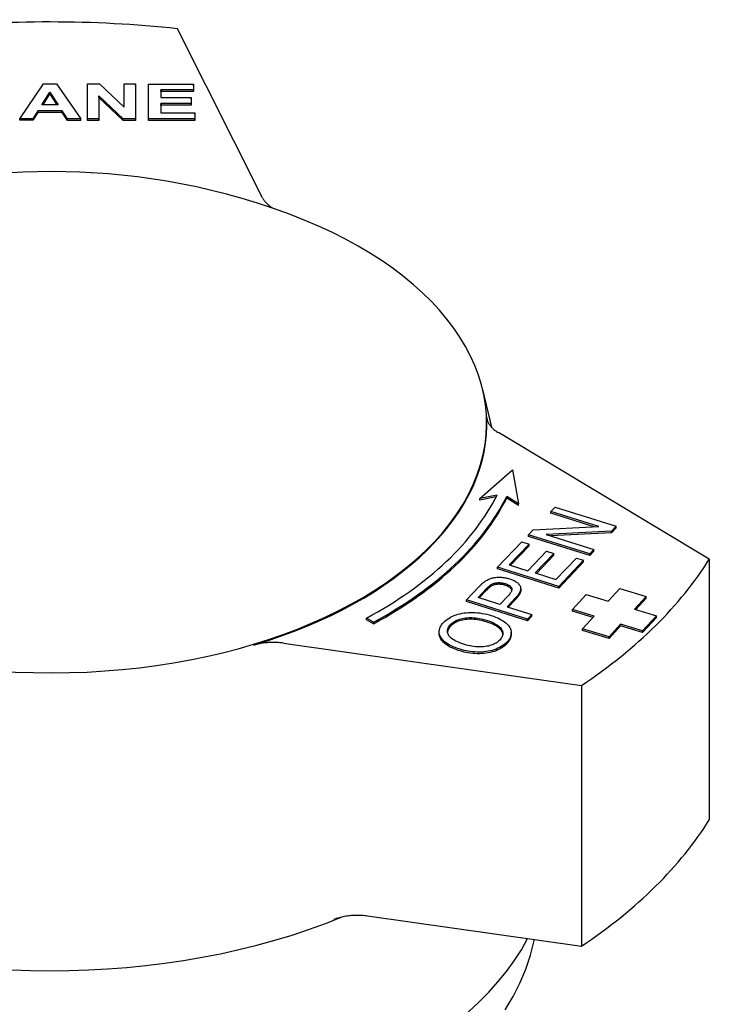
# Model space of a CAD drawing. Header units: millimetres. Extents: x 71 to 354, y -280 to 93.
# Tile 19 of 19: x 319 to 354, y -60 to -11. Entities that reach past the tile are written whole.
import ezdxf

# ---------------------------------------------------------------- set-up
doc = ezdxf.new("R2010")
doc.units = ezdxf.units.MM
doc.layers.add('Detail', color=2, linetype='Continuous')

msp = doc.modelspace()

# ---------------------------------------------------------------- linework, layer by layer
at = {"layer": 'Detail'}
for p, q in [((331.223, -19.651), (326.945, -11.146)), ((319.022, -15.667), (320.213, -13.918)), ((320.117, -14.974), (320.533, -14.327)), ((320.213, -13.918), (320.869, -13.919)), ((320.533, -14.327), (320.952, -14.975)), ((320.533, -14.409), (320.533, -14.327)), ((320.869, -13.919), (322.082, -15.67)), ((322.416, -15.67), (322.422, -13.921)), ((322.422, -13.921), (323.019, -13.921)), ((323.019, -13.921), (324.269, -15.096)), ((324.269, -15.096), (324.272, -13.922)), ((324.272, -13.922), (324.842, -13.923)), ((324.842, -13.923), (324.836, -15.672)), ((324.842, -14.005), (324.836, -15.754)), ((324.842, -14.005), (324.842, -13.923)), ((325.49, -15.673), (325.495, -13.924)), ((325.495, -13.924), (327.757, -13.926)), ((326.11, -14.22), (326.109, -14.608)), ((326.11, -14.302), (326.109, -14.608)), ((327.756, -14.222), (326.11, -14.22)), ((326.11, -14.302), (326.11, -14.22)), ((327.756, -14.304), (326.11, -14.302)), ((327.757, -13.926), (327.756, -14.222)), ((327.757, -14.008), (327.756, -14.304)), ((327.756, -14.304), (327.756, -14.222)), ((327.757, -14.008), (327.757, -13.926)), ((320.533, -14.409), (320.17, -14.974)), ((320.899, -14.975), (320.533, -14.409)), ((322.989, -14.523), (322.986, -15.671)), ((322.989, -14.604), (322.986, -15.752)), ((324.22, -15.672), (322.989, -14.523)), ((322.989, -14.604), (322.989, -14.523)), ((324.22, -15.754), (322.989, -14.604)), ((326.109, -14.608), (327.641, -14.61)), ((327.641, -14.61), (327.64, -14.906)), ((327.641, -14.692), (327.64, -14.988)), ((327.641, -14.692), (327.641, -14.61)), ((319.93, -15.27), (319.676, -15.667)), ((321.148, -15.271), (319.93, -15.27)), ((319.93, -15.352), (319.93, -15.27)), ((320.952, -14.975), (320.117, -14.974)), ((321.412, -15.669), (321.148, -15.271)), ((321.148, -15.353), (321.148, -15.271)), ((326.108, -14.904), (326.107, -15.378)), ((326.108, -14.986), (326.107, -15.378)), ((327.64, -14.906), (326.108, -14.904)), ((326.108, -14.986), (326.108, -14.904)), ((327.64, -14.988), (326.108, -14.986)), ((327.64, -14.988), (327.64, -14.906)), ((319.676, -15.667), (319.022, -15.667)), ((319.022, -15.749), (319.022, -15.667)), ((319.676, -15.749), (319.022, -15.749)), ((319.93, -15.352), (319.676, -15.749)), ((319.676, -15.749), (319.676, -15.667)), ((321.148, -15.353), (319.93, -15.352)), ((321.412, -15.751), (321.148, -15.353)), ((322.082, -15.67), (321.412, -15.669)), ((321.412, -15.751), (321.412, -15.669)), ((322.082, -15.752), (321.412, -15.751)), ((322.082, -15.752), (322.082, -15.67)), ((322.986, -15.671), (322.416, -15.67)), ((322.416, -15.752), (322.416, -15.67)), ((322.986, -15.752), (322.416, -15.752)), ((322.986, -15.752), (322.986, -15.671)), ((324.836, -15.672), (324.22, -15.672)), ((324.22, -15.754), (324.22, -15.672)), ((324.836, -15.754), (324.22, -15.754)), ((324.836, -15.754), (324.836, -15.672)), ((327.81, -15.675), (325.49, -15.673)), ((325.49, -15.755), (325.49, -15.673)), ((327.81, -15.757), (325.49, -15.755)), ((326.107, -15.378), (327.811, -15.379)), ((327.811, -15.379), (327.81, -15.675)), ((327.811, -15.461), (327.81, -15.757)), ((327.81, -15.757), (327.81, -15.675)), ((327.811, -15.461), (327.811, -15.379)), ((342.285, -29.281), (342.74, -31.186)), ((353.686, -37.817), (343.08, -31.454)), ((342.141, -34.765), (343.784, -33.325)), ((343.784, -33.325), (344.088, -35.037)), ((343.014, -34.592), (342.141, -34.765)), ((342.968, -34.683), (342.141, -34.847)), ((342.141, -34.847), (342.141, -34.765)), ((344.088, -35.037), (343.5, -34.66)), ((343.5, -34.742), (343.5, -34.66)), ((344.088, -35.119), (343.5, -34.742)), ((344.088, -35.119), (344.088, -35.037)), ((345.716, -35.424), (345.928, -35.201)), ((348.125, -36.181), (345.716, -35.424)), ((345.716, -35.506), (345.716, -35.424)), ((347.901, -36.193), (345.716, -35.506)), ((345.928, -35.201), (348.998, -36.166)), ((344.603, -36.589), (344.831, -36.35)), ((347.673, -37.553), (344.603, -36.589)), ((344.603, -36.671), (344.603, -36.589)), ((344.831, -36.35), (348.125, -36.181)), ((348.77, -36.404), (345.476, -36.573)), ((345.476, -36.573), (347.886, -37.33)), ((348.77, -36.486), (345.7, -36.644)), ((348.998, -36.166), (348.77, -36.404)), ((348.998, -36.248), (348.77, -36.486)), ((348.77, -36.486), (348.77, -36.404)), ((348.998, -36.248), (348.998, -36.166)), ((343.043, -38.224), (344.26, -36.949)), ((344.623, -37.063), (343.628, -38.104)), ((344.26, -36.949), (344.623, -37.063)), ((347.673, -37.635), (344.603, -36.671)), ((344.623, -37.144), (344.623, -37.063)), ((344.623, -37.144), (343.688, -38.123)), ((344.566, -38.399), (345.498, -37.423)), ((345.861, -37.537), (344.929, -38.513)), ((345.861, -37.619), (344.989, -38.532)), ((345.498, -37.423), (345.861, -37.537)), ((345.861, -37.619), (345.861, -37.537)), ((347.886, -37.33), (347.673, -37.553)), ((347.886, -37.412), (347.673, -37.635)), ((347.673, -37.635), (347.673, -37.553)), ((347.886, -37.412), (347.886, -37.33)), ((343.628, -38.104), (344.566, -38.399)), ((345.973, -38.84), (347.005, -37.759)), ((347.368, -37.873), (346.112, -39.188)), ((347.368, -37.955), (346.112, -39.27)), ((347.005, -37.759), (347.368, -37.873)), ((347.368, -37.955), (347.368, -37.873)), ((353.686, -37.817), (353.686, -50.924)), ((346.112, -39.188), (343.043, -38.224)), ((343.043, -38.305), (343.043, -38.224)), ((346.112, -39.27), (343.043, -38.305)), ((344.929, -38.513), (345.973, -38.84)), ((341.47, -39.87), (342.105, -39.206)), ((342.056, -39.751), (342.486, -39.3)), ((342.486, -39.382), (342.116, -39.77)), ((344.206, -39.374), (344.206, -39.292)), ((346.112, -39.27), (346.112, -39.188)), ((346.799, -40.351), (347.5, -39.59)), ((347.5, -39.59), (348.605, -39.926)), ((348.605, -39.926), (349.19, -39.292)), ((349.19, -39.292), (350.516, -39.695)), ((344.54, -40.835), (341.47, -39.87)), ((341.47, -39.952), (341.47, -39.87)), ((344.54, -40.916), (341.47, -39.952)), ((343.153, -40.095), (342.056, -39.751)), ((343.588, -39.64), (343.153, -40.095)), ((343.948, -39.757), (343.516, -40.209)), ((343.948, -39.839), (343.576, -40.228)), ((350.516, -39.695), (349.931, -40.328)), ((350.516, -39.776), (349.99, -40.346)), ((350.516, -39.776), (350.516, -39.695)), ((343.516, -40.209), (344.763, -40.601)), ((347.903, -40.686), (346.799, -40.351)), ((346.799, -40.432), (346.799, -40.351)), ((347.844, -40.75), (346.799, -40.432)), ((349.931, -40.328), (351.036, -40.664)), ((336.794, -40.989), (336.451, -40.781)), ((336.451, -40.862), (336.451, -40.781)), ((336.794, -41.071), (336.451, -40.862)), ((336.794, -41.071), (336.794, -40.989)), ((344.763, -40.601), (344.54, -40.835)), ((344.763, -40.683), (344.54, -40.916)), ((344.54, -40.916), (344.54, -40.835)), ((344.763, -40.683), (344.763, -40.601)), ((347.318, -41.32), (347.903, -40.686)), ((349.229, -41.089), (348.644, -41.722)), ((350.334, -41.424), (349.229, -41.089)), ((349.229, -41.17), (349.229, -41.089)), ((351.036, -40.664), (350.334, -41.424)), ((351.036, -40.746), (350.334, -41.506)), ((351.036, -40.746), (351.036, -40.664)), ((340.103, -41.546), (340.103, -41.464)), ((343.72, -41.587), (343.72, -41.505)), ((348.644, -41.722), (347.318, -41.32)), ((347.318, -41.402), (347.318, -41.32)), ((348.644, -41.804), (347.318, -41.402)), ((349.229, -41.17), (348.644, -41.804)), ((350.334, -41.506), (349.229, -41.17)), ((350.334, -41.506), (350.334, -41.424)), ((332.278, -42.04), (347.267, -44.169)), ((348.644, -41.804), (348.644, -41.722)), ((347.267, -44.169), (347.267, -57.276)), ((336.505, -55.747), (347.267, -57.276)), ((344.88, -57.001), (344.894, -56.939))]:
    msp.add_line(p, q, dxfattribs=at)
at = {"layer": 'Detail', "flags": 128}
for points in [[(332.571, -20.474), (331.767, -20.184), (330.975, -19.921), (330.192, -19.682), (329.418, -19.467), (328.654, -19.273), (327.897, -19.1), (326.404, -18.811), (324.934, -18.593), (323.482, -18.44), (322.04, -18.35), (320.605, -18.32), (319.169, -18.35), (317.728, -18.44), (316.275, -18.593), (314.806, -18.811), (313.313, -19.1), (312.556, -19.273), (311.791, -19.467), (311.018, -19.682), (310.235, -19.921), (309.442, -20.184), (308.639, -20.474)], [(331.223, -19.651), (331.236, -19.676), (331.25, -19.701), (331.265, -19.726), (331.281, -19.751), (331.298, -19.776), (331.316, -19.8), (331.335, -19.824), (331.355, -19.848), (331.375, -19.872), (331.397, -19.895), (331.419, -19.918), (331.442, -19.941), (331.466, -19.964), (331.491, -19.986), (331.516, -20.008), (331.543, -20.03), (331.57, -20.051), (331.598, -20.072), (331.627, -20.093), (331.657, -20.113), (331.687, -20.133), (331.718, -20.152), (331.75, -20.171), (331.783, -20.19)], [(342.487, -30.649), (342.49, -30.687), (342.495, -30.724), (342.502, -30.761), (342.511, -30.798), (342.522, -30.834), (342.535, -30.871), (342.55, -30.907), (342.567, -30.943), (342.586, -30.978), (342.607, -31.014), (342.629, -31.048), (342.654, -31.083), (342.68, -31.117), (342.708, -31.151), (342.738, -31.184), (342.77, -31.216), (342.803, -31.248), (342.838, -31.28), (342.874, -31.31), (342.912, -31.341), (342.952, -31.37), (342.993, -31.399), (343.036, -31.427), (343.08, -31.454)], [(342.105, -39.206), (342.118, -39.191), (342.132, -39.177), (342.146, -39.163), (342.159, -39.15), (342.172, -39.137), (342.185, -39.124), (342.198, -39.111), (342.211, -39.099), (342.224, -39.087), (342.236, -39.076), (342.248, -39.064), (342.26, -39.053), (342.272, -39.043), (342.284, -39.032), (342.295, -39.022), (342.307, -39.013), (342.318, -39.003), (342.329, -38.994), (342.34, -38.986), (342.35, -38.977), (342.361, -38.969), (342.371, -38.962), (342.381, -38.954), (342.391, -38.947)], [(342.391, -38.947), (342.432, -38.918), (342.474, -38.892), (342.516, -38.867), (342.56, -38.845), (342.604, -38.824), (342.649, -38.806), (342.695, -38.789), (342.742, -38.775), (342.79, -38.762), (342.839, -38.751), (342.89, -38.742), (342.943, -38.735), (342.998, -38.73), (343.054, -38.727), (343.112, -38.726), (343.172, -38.727), (343.232, -38.729), (343.292, -38.734), (343.352, -38.74), (343.411, -38.749), (343.47, -38.76), (343.528, -38.773), (343.586, -38.788), (343.643, -38.805)], [(342.486, -39.3), (342.499, -39.287), (342.511, -39.274), (342.523, -39.262), (342.535, -39.25), (342.547, -39.238), (342.558, -39.227), (342.569, -39.217), (342.58, -39.206), (342.59, -39.196), (342.601, -39.187), (342.611, -39.177), (342.621, -39.168), (342.631, -39.16), (342.64, -39.152), (342.649, -39.144), (342.658, -39.137), (342.667, -39.13), (342.676, -39.123), (342.684, -39.117), (342.692, -39.111), (342.7, -39.105), (342.708, -39.1), (342.715, -39.096), (342.722, -39.091)], [(342.722, -39.091), (342.744, -39.079), (342.767, -39.067), (342.791, -39.056), (342.815, -39.046), (342.841, -39.038), (342.867, -39.03), (342.894, -39.022), (342.922, -39.016), (342.951, -39.011), (342.981, -39.007), (343.011, -39.003), (343.043, -39.001), (343.074, -38.999), (343.106, -38.999), (343.138, -38.999), (343.17, -39.001), (343.202, -39.003), (343.234, -39.007), (343.266, -39.011), (343.298, -39.017), (343.33, -39.023), (343.362, -39.031), (343.394, -39.039), (343.426, -39.049)], [(343.426, -39.131), (343.394, -39.121), (343.362, -39.113), (343.33, -39.105), (343.298, -39.099), (343.266, -39.093), (343.234, -39.089), (343.202, -39.085), (343.17, -39.083), (343.138, -39.081), (343.106, -39.081), (343.074, -39.081), (343.043, -39.083), (343.011, -39.085), (342.981, -39.089), (342.951, -39.093), (342.922, -39.098), (342.894, -39.104), (342.867, -39.111), (342.841, -39.119), (342.815, -39.128), (342.791, -39.138), (342.767, -39.149), (342.744, -39.161), (342.722, -39.173)], [(343.426, -39.049), (343.469, -39.063), (343.509, -39.078), (343.546, -39.094), (343.58, -39.111), (343.611, -39.128), (343.64, -39.147), (343.665, -39.166), (343.688, -39.186), (343.707, -39.206), (343.724, -39.228), (343.737, -39.25), (343.748, -39.273), (343.756, -39.297), (343.759, -39.322), (343.759, -39.349), (343.755, -39.376), (343.748, -39.405), (343.736, -39.435), (343.721, -39.466), (343.702, -39.499), (343.679, -39.532), (343.652, -39.567), (343.622, -39.603), (343.588, -39.64)], [(343.643, -38.805), (343.707, -38.826), (343.766, -38.849), (343.823, -38.873), (343.875, -38.898), (343.925, -38.925), (343.97, -38.954), (344.012, -38.984), (344.051, -39.015), (344.086, -39.048), (344.117, -39.083), (344.145, -39.118), (344.169, -39.156), (344.188, -39.195), (344.2, -39.236), (344.206, -39.279), (344.204, -39.324), (344.196, -39.371), (344.181, -39.42), (344.159, -39.471), (344.131, -39.524), (344.095, -39.58), (344.053, -39.637), (344.004, -39.696), (343.948, -39.757)], [(342.722, -39.173), (342.715, -39.177), (342.708, -39.182), (342.7, -39.187), (342.692, -39.193), (342.684, -39.199), (342.676, -39.205), (342.667, -39.212), (342.658, -39.219), (342.649, -39.226), (342.64, -39.234), (342.631, -39.242), (342.621, -39.25), (342.611, -39.259), (342.601, -39.268), (342.59, -39.278), (342.58, -39.288), (342.569, -39.298), (342.558, -39.309), (342.547, -39.32), (342.535, -39.332), (342.523, -39.344), (342.511, -39.356), (342.499, -39.369), (342.486, -39.382)], [(343.755, -39.377), (343.751, -39.364), (343.747, -39.351), (343.741, -39.339), (343.734, -39.326), (343.727, -39.315), (343.719, -39.303), (343.71, -39.291), (343.7, -39.28), (343.689, -39.269), (343.677, -39.258), (343.665, -39.248), (343.652, -39.237), (343.637, -39.227), (343.622, -39.217), (343.607, -39.207), (343.59, -39.198), (343.572, -39.189), (343.554, -39.18), (343.535, -39.171), (343.515, -39.163), (343.494, -39.154), (343.472, -39.146), (343.449, -39.138), (343.426, -39.131)], [(344.206, -39.374), (344.206, -39.39), (344.204, -39.407), (344.202, -39.424), (344.199, -39.441), (344.195, -39.458), (344.19, -39.476), (344.184, -39.494), (344.177, -39.512), (344.17, -39.53), (344.161, -39.549), (344.152, -39.568), (344.141, -39.587), (344.13, -39.607), (344.118, -39.627), (344.105, -39.647), (344.091, -39.667), (344.076, -39.688), (344.061, -39.708), (344.044, -39.729), (344.027, -39.751), (344.008, -39.772), (343.989, -39.794), (343.969, -39.817), (343.948, -39.839)], [(340.327, -40.994), (340.388, -40.935), (340.454, -40.879), (340.524, -40.827), (340.6, -40.778), (340.68, -40.733), (340.766, -40.691), (340.856, -40.653), (340.951, -40.618), (341.05, -40.587), (341.151, -40.561), (341.254, -40.539), (341.359, -40.522), (341.467, -40.509), (341.576, -40.5), (341.688, -40.497), (341.802, -40.497), (341.918, -40.502), (342.033, -40.511), (342.148, -40.524), (342.263, -40.542), (342.378, -40.563), (342.494, -40.589), (342.609, -40.619), (342.724, -40.653)], [(341.151, -42.348), (341.027, -42.307), (340.911, -42.265), (340.803, -42.22), (340.703, -42.174), (340.61, -42.125), (340.525, -42.075), (340.448, -42.024), (340.379, -41.97), (340.317, -41.914), (340.264, -41.857), (340.217, -41.798), (340.179, -41.737), (340.149, -41.675), (340.126, -41.613), (340.111, -41.551), (340.104, -41.489), (340.104, -41.428), (340.113, -41.366), (340.129, -41.304), (340.153, -41.242), (340.185, -41.18), (340.225, -41.118), (340.272, -41.056), (340.327, -40.994)], [(340.677, -41.102), (340.721, -41.06), (340.768, -41.02), (340.819, -40.983), (340.874, -40.948), (340.932, -40.916), (340.995, -40.887), (341.061, -40.86), (341.131, -40.836), (341.204, -40.814), (341.278, -40.796), (341.355, -40.782), (341.433, -40.77), (341.514, -40.763), (341.596, -40.758), (341.681, -40.757), (341.767, -40.759), (341.854, -40.764), (341.943, -40.773), (342.032, -40.785), (342.122, -40.8), (342.213, -40.818), (342.304, -40.839), (342.397, -40.864), (342.49, -40.892)], [(342.49, -40.974), (342.397, -40.946), (342.304, -40.921), (342.213, -40.9), (342.122, -40.882), (342.032, -40.867), (341.943, -40.855), (341.854, -40.846), (341.767, -40.841), (341.681, -40.839), (341.596, -40.84), (341.514, -40.844), (341.433, -40.852), (341.355, -40.864), (341.278, -40.878), (341.204, -40.896), (341.131, -40.918), (341.061, -40.942), (340.995, -40.969), (340.932, -40.998), (340.874, -41.03), (340.819, -41.065), (340.768, -41.102), (340.721, -41.142), (340.677, -41.184)], [(342.49, -40.892), (342.586, -40.924), (342.676, -40.956), (342.76, -40.991), (342.838, -41.026), (342.91, -41.062), (342.976, -41.1), (343.035, -41.138), (343.089, -41.178), (343.137, -41.219), (343.179, -41.261), (343.214, -41.305), (343.244, -41.349), (343.268, -41.394), (343.286, -41.439), (343.298, -41.484), (343.305, -41.529), (343.306, -41.574), (343.301, -41.618), (343.29, -41.663), (343.274, -41.707), (343.252, -41.751), (343.225, -41.795), (343.191, -41.839), (343.152, -41.883)], [(343.304, -41.6), (343.299, -41.57), (343.292, -41.541), (343.282, -41.511), (343.27, -41.482), (343.256, -41.452), (343.239, -41.423), (343.219, -41.394), (343.197, -41.365), (343.172, -41.337), (343.145, -41.309), (343.115, -41.282), (343.083, -41.255), (343.048, -41.229), (343.01, -41.203), (342.97, -41.178), (342.927, -41.153), (342.881, -41.129), (342.833, -41.105), (342.782, -41.082), (342.729, -41.059), (342.673, -41.037), (342.615, -41.016), (342.554, -40.994), (342.49, -40.974)], [(342.724, -40.653), (342.837, -40.691), (342.944, -40.731), (343.045, -40.774), (343.14, -40.819), (343.228, -40.866), (343.31, -40.916), (343.386, -40.968), (343.455, -41.023), (343.517, -41.08), (343.571, -41.137), (343.617, -41.196), (343.654, -41.256), (343.683, -41.316), (343.704, -41.378), (343.716, -41.441), (343.72, -41.505), (343.717, -41.569), (343.707, -41.632), (343.69, -41.695), (343.666, -41.756), (343.635, -41.816), (343.598, -41.876), (343.553, -41.934), (343.502, -41.991)], [(341.151, -42.43), (341.066, -42.403), (340.984, -42.374), (340.906, -42.344), (340.831, -42.314), (340.76, -42.283), (340.693, -42.251), (340.629, -42.218), (340.569, -42.184), (340.513, -42.149), (340.46, -42.114), (340.411, -42.078), (340.365, -42.04), (340.324, -42.002), (340.285, -41.963), (340.251, -41.924), (340.22, -41.883), (340.192, -41.842), (340.169, -41.799), (340.149, -41.757), (340.132, -41.715), (340.119, -41.673), (340.11, -41.63), (340.105, -41.588), (340.103, -41.546)], [(341.385, -42.11), (341.274, -42.073), (341.17, -42.036), (341.074, -41.998), (340.986, -41.959), (340.906, -41.919), (340.834, -41.879), (340.77, -41.838), (340.714, -41.796), (340.665, -41.753), (340.625, -41.71), (340.592, -41.666), (340.567, -41.621), (340.548, -41.576), (340.535, -41.531), (340.527, -41.486), (340.523, -41.442), (340.525, -41.399), (340.532, -41.355), (340.543, -41.312), (340.56, -41.27), (340.582, -41.227), (340.609, -41.185), (340.64, -41.144), (340.677, -41.102)], [(340.677, -41.184), (340.666, -41.196), (340.655, -41.208), (340.645, -41.22), (340.635, -41.232), (340.626, -41.244), (340.617, -41.256), (340.608, -41.268), (340.6, -41.28), (340.592, -41.292), (340.585, -41.304), (340.578, -41.316), (340.571, -41.328), (340.565, -41.34), (340.56, -41.352), (340.554, -41.365), (340.55, -41.377), (340.545, -41.389), (340.541, -41.402), (340.537, -41.414), (340.534, -41.426), (340.531, -41.439), (340.529, -41.451), (340.527, -41.464), (340.525, -41.476)], [(343.72, -41.587), (343.72, -41.608), (343.719, -41.63), (343.717, -41.651), (343.714, -41.672), (343.711, -41.693), (343.707, -41.714), (343.702, -41.735), (343.696, -41.756), (343.69, -41.776), (343.682, -41.797), (343.674, -41.817), (343.666, -41.838), (343.656, -41.858), (343.646, -41.878), (343.635, -41.898), (343.623, -41.918), (343.611, -41.938), (343.598, -41.957), (343.584, -41.977), (343.569, -41.996), (343.553, -42.016), (343.537, -42.035), (343.52, -42.054), (343.502, -42.073)], [(332.278, -42.04), (332.215, -42.032), (332.152, -42.025), (332.089, -42.019), (332.025, -42.014), (331.961, -42.01), (331.897, -42.007), (331.833, -42.005), (331.768, -42.004), (331.704, -42.004), (331.64, -42.006), (331.576, -42.009), (331.511, -42.012), (331.448, -42.017), (331.384, -42.023), (331.321, -42.03), (331.258, -42.038), (331.196, -42.047), (331.134, -42.057), (331.073, -42.069), (331.012, -42.081), (330.953, -42.095), (330.894, -42.109), (330.835, -42.125), (330.778, -42.142)], [(343.502, -41.991), (343.44, -42.052), (343.373, -42.109), (343.301, -42.162), (343.224, -42.211), (343.143, -42.257), (343.056, -42.299), (342.964, -42.337), (342.867, -42.371), (342.767, -42.402), (342.665, -42.427), (342.561, -42.449), (342.456, -42.466), (342.348, -42.478), (342.238, -42.486), (342.127, -42.489), (342.013, -42.488), (341.9, -42.483), (341.788, -42.475), (341.678, -42.463), (341.569, -42.447), (341.462, -42.428), (341.357, -42.405), (341.253, -42.378), (341.151, -42.348)], [(343.502, -42.073), (343.44, -42.134), (343.373, -42.191), (343.301, -42.244), (343.224, -42.293), (343.143, -42.339), (343.056, -42.381), (342.964, -42.419), (342.867, -42.453), (342.767, -42.483), (342.665, -42.509), (342.561, -42.531), (342.456, -42.548), (342.348, -42.56), (342.238, -42.568), (342.127, -42.571), (342.013, -42.57), (341.9, -42.565), (341.788, -42.557), (341.678, -42.545), (341.569, -42.529), (341.462, -42.51), (341.357, -42.487), (341.253, -42.46), (341.151, -42.43)], [(343.152, -41.883), (343.11, -41.925), (343.063, -41.964), (343.014, -42.001), (342.961, -42.035), (342.905, -42.066), (342.846, -42.095), (342.784, -42.121), (342.718, -42.145), (342.649, -42.166), (342.577, -42.184), (342.501, -42.2), (342.422, -42.213), (342.341, -42.223), (342.259, -42.23), (342.176, -42.233), (342.093, -42.233), (342.008, -42.23), (341.922, -42.223), (341.835, -42.212), (341.747, -42.199), (341.658, -42.181), (341.568, -42.161), (341.477, -42.137), (341.385, -42.11)], [(334.813, -55.921), (334.875, -55.897), (334.938, -55.875), (335.002, -55.854), (335.067, -55.835), (335.134, -55.817), (335.201, -55.8), (335.27, -55.785), (335.339, -55.771), (335.41, -55.759), (335.481, -55.748), (335.553, -55.738), (335.626, -55.73), (335.699, -55.723), (335.772, -55.718), (335.846, -55.714), (335.919, -55.712), (335.993, -55.711), (336.067, -55.712), (336.141, -55.714), (336.215, -55.718), (336.288, -55.723), (336.361, -55.73), (336.433, -55.738), (336.505, -55.747)], [(343.423, -60.479), (343.816, -59.813), (344.16, -59.132), (344.453, -58.434), (344.694, -57.724), (344.88, -57.001)]]:
    msp.add_lwpolyline(points, dxfattribs=at)
at = {"layer": 'Detail'}
for centre, major_axis, start_param, end_param in [((320.486, -31.023), (-35.25, 0), 4.52811, 4.893255), ((320.605, -30.982), (-21.883, 0), 5.290973, 10.41699), ((320.605, -31.023), (21.892, 0), 5.195665, 6.312922), ((320.171, -30.862), (23.75, 0), 5.467632, 6.005844), ((320.171, -30.862), (24.25, 0), 5.467632, 6.006637), ((320.171, -30.944), (24.25, 0), 5.467632, 6.006637), ((320.486, -31.023), (35.25, 0), 5.575307, 5.940453), ((320.486, -44.129), (35.25, 0), 5.575307, 5.940453), ((320.605, -44.171), (25, 0), 4.079655, 5.338934), ((320.605, -52.772), (-25, 0), 0.285126, 2.850291)]:
    msp.add_ellipse(centre, major_axis=major_axis, ratio=0.573576, start_param=start_param, end_param=end_param, dxfattribs=at)

doc.saveas('drawing.dxf')
